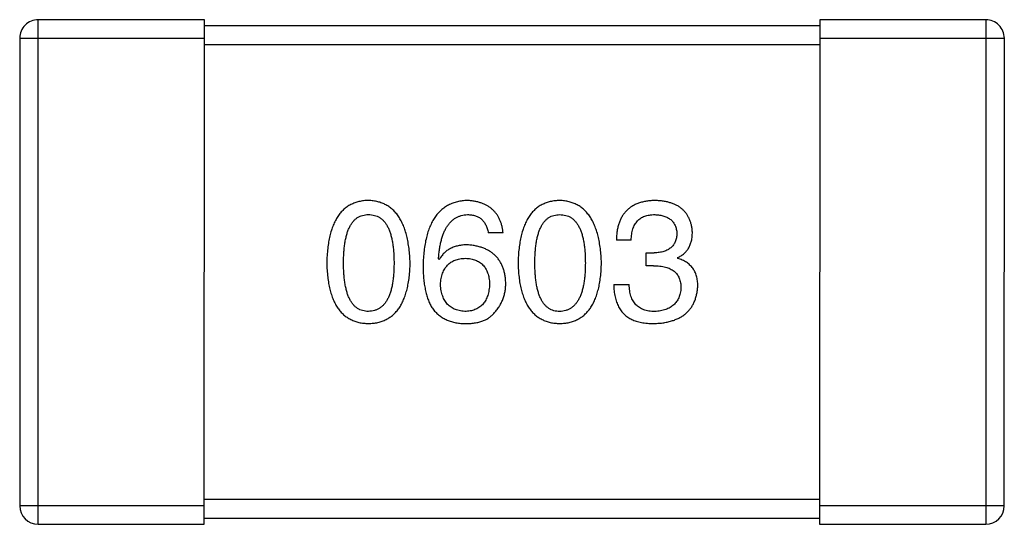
# Model space of a CAD drawing. Header units: millimetres. Extents: x 344 to 667, y 229 to 335.
# Tile 157 of 206: x 630.791 to 632.391, y 263.585 to 264.405. Entities that reach past the tile are written whole.
import ezdxf

# ---------------------------------------------------------------- set-up
doc = ezdxf.new("R2010")
doc.units = ezdxf.units.MM
doc.header["$LTSCALE"] = 0.5
doc.layers.get('0').update_dxf_attribs({"linetype": 'CONTINUOUS'})

msp = doc.modelspace()

# ---------------------------------------------------------------- linework, layer by layer
at = {"linetype": 'Continuous'}
for p, q in [((630.8214, 263.5853), (630.8215, 264.4053)), ((631.0915, 264.4052), (630.8215, 264.4053)), ((631.0914, 263.5852), (631.0915, 264.4052)), ((632.0915, 264.3952), (631.0915, 264.3952)), ((632.0915, 264.4052), (632.0914, 263.5852)), ((632.3615, 264.4051), (632.0915, 264.4052)), ((632.3615, 264.4051), (632.3614, 263.5851)), ((630.7915, 264.3753), (630.7914, 263.6153)), ((630.7915, 264.3753), (631.0915, 264.3752)), ((631.0915, 264.3652), (632.0915, 264.3652)), ((632.0915, 264.3752), (632.3915, 264.3751)), ((632.3914, 263.6151), (632.3915, 264.3751)), ((631.577, 264.059), (631.5529, 264.059)), ((631.7851, 264.047), (631.7611, 264.047)), ((631.4732, 264.0153), (631.4721, 264.0164)), ((631.8092, 264.0262), (631.8223, 264.0262)), ((631.8092, 264.0054), (631.8092, 264.0262)), ((631.8605, 264.0185), (631.8605, 264.0174)), ((631.8212, 264.0054), (631.8092, 264.0054)), ((631.7567, 263.9748), (631.7818, 263.9748)), ((631.0914, 263.6152), (630.7914, 263.6153)), ((632.0914, 263.6252), (631.0914, 263.6252)), ((632.3914, 263.6151), (632.0914, 263.6152)), ((631.0914, 263.5952), (632.0914, 263.5952)), ((630.8214, 263.5853), (631.0914, 263.5852)), ((632.0914, 263.5852), (632.3614, 263.5851))]:
    msp.add_line(p, q, dxfattribs=at)
for centre, start, end in [((630.8215, 264.3753), 89.9951, 179.9951), ((632.3615, 264.3751), 359.9951, 89.9951), ((630.8214, 263.6153), 179.9951, 269.9951), ((632.3614, 263.6151), 269.9951, 359.9951)]:
    msp.add_arc(centre, 0.03, start, end, dxfattribs=at)
for points, knots in [([(631.3582, 264.1115), (631.3555, 264.1114), (631.3503, 264.1111), (631.3428, 264.1098), (631.3358, 264.1077), (631.3293, 264.1049), (631.3233, 264.1012), (631.3177, 264.0967), (631.3127, 264.0915), (631.3083, 264.0855), (631.3043, 264.0787), (631.3008, 264.0711), (631.2978, 264.0628), (631.2953, 264.0537), (631.2933, 264.0439), (631.2918, 264.0332), (631.2908, 264.0218), (631.2905, 264.0139), (631.2904, 264.0098)], [0, 0, 0, 0, 0.057911, 0.113262, 0.165956, 0.217443, 0.268511, 0.319665, 0.372, 0.426129, 0.483365, 0.543779, 0.607756, 0.676562, 0.749704, 0.827713, 0.911177, 1, 1, 1, 1]), ([(631.4259, 264.0098), (631.4257, 264.0139), (631.4254, 264.0217), (631.4243, 264.033), (631.4226, 264.0435), (631.4206, 264.0533), (631.4181, 264.0623), (631.4151, 264.0706), (631.4115, 264.0782), (631.4075, 264.0849), (631.403, 264.091), (631.3981, 264.0962), (631.3926, 264.1007), (631.3866, 264.1045), (631.3802, 264.1074), (631.3733, 264.1096), (631.3659, 264.111), (631.3608, 264.1113), (631.3582, 264.1115)], [0, 0, 0, 0, 0.088475, 0.171606, 0.249595, 0.322626, 0.391327, 0.455765, 0.516374, 0.573675, 0.628522, 0.681161, 0.732559, 0.783563, 0.83504, 0.887639, 0.942585, 1, 1, 1, 1]), ([(631.5191, 264.1115), (631.5162, 264.1113), (631.5107, 264.111), (631.5027, 264.1095), (631.4952, 264.1072), (631.4883, 264.1042), (631.4818, 264.1003), (631.476, 264.0956), (631.4706, 264.0901), (631.4659, 264.0838), (631.4616, 264.0768), (631.4579, 264.0689), (631.4547, 264.0603), (631.4521, 264.0508), (631.45, 264.0406), (631.4484, 264.0296), (631.4473, 264.0178), (631.447, 264.0097), (631.4469, 264.0055)], [0, 0, 0, 0, 0.058957, 0.115262, 0.16907, 0.221312, 0.273147, 0.324961, 0.377649, 0.432026, 0.488925, 0.549039, 0.612912, 0.680653, 0.753056, 0.830314, 0.912483, 1, 1, 1, 1]), ([(631.577, 264.059), (631.5767, 264.061), (631.5762, 264.0649), (631.575, 264.0705), (631.5734, 264.0758), (631.5714, 264.0807), (631.5691, 264.0853), (631.5663, 264.0895), (631.5633, 264.0933), (631.5598, 264.0968), (631.556, 264.0999), (631.5518, 264.1027), (631.5472, 264.1051), (631.5423, 264.1071), (631.537, 264.1087), (631.5314, 264.11), (631.5253, 264.1109), (631.5212, 264.1113), (631.5191, 264.1115)], [0, 0, 0, 0, 0.06947, 0.136096, 0.199592, 0.260665, 0.319672, 0.377156, 0.433415, 0.489984, 0.546535, 0.604276, 0.663499, 0.725182, 0.788953, 0.855683, 0.926216, 1, 1, 1, 1]), ([(631.669, 264.1115), (631.6664, 264.1113), (631.6612, 264.1111), (631.6537, 264.1098), (631.6467, 264.1077), (631.6402, 264.1049), (631.6341, 264.1012), (631.6286, 264.0967), (631.6236, 264.0915), (631.6191, 264.0855), (631.6151, 264.0787), (631.6117, 264.0711), (631.6086, 264.0628), (631.6062, 264.0537), (631.6042, 264.0438), (631.6027, 264.0332), (631.6017, 264.0218), (631.6014, 264.0139), (631.6013, 264.0098)], [0, 0, 0, 0, 0.057911, 0.113262, 0.165956, 0.217443, 0.268511, 0.319665, 0.372, 0.426129, 0.483365, 0.543779, 0.607756, 0.676562, 0.749704, 0.827713, 0.911177, 1, 1, 1, 1]), ([(631.7368, 264.0098), (631.7366, 264.0138), (631.7363, 264.0216), (631.7351, 264.0329), (631.7335, 264.0435), (631.7315, 264.0533), (631.7289, 264.0623), (631.7259, 264.0706), (631.7224, 264.0781), (631.7184, 264.0849), (631.7139, 264.0909), (631.7089, 264.0962), (631.7035, 264.1007), (631.6975, 264.1044), (631.6911, 264.1073), (631.6841, 264.1096), (631.6767, 264.111), (631.6716, 264.1113), (631.669, 264.1115)], [0, 0, 0, 0, 0.088475, 0.171606, 0.249595, 0.322626, 0.391327, 0.455765, 0.516374, 0.573675, 0.628522, 0.681161, 0.732559, 0.783563, 0.83504, 0.887639, 0.942585, 1, 1, 1, 1]), ([(631.8245, 264.1114), (631.822, 264.1114), (631.8171, 264.1112), (631.81, 264.1103), (631.8033, 264.109), (631.7972, 264.1071), (631.7915, 264.1048), (631.7863, 264.102), (631.7816, 264.0987), (631.7774, 264.0948), (631.7736, 264.0906), (631.7704, 264.0858), (631.7676, 264.0805), (631.7653, 264.0747), (631.7635, 264.0684), (631.7622, 264.0617), (631.7613, 264.0545), (631.7612, 264.0495), (631.7611, 264.047)], [0, 0, 0, 0, 0.073232, 0.142595, 0.207997, 0.270074, 0.329156, 0.386529, 0.441846, 0.496976, 0.551877, 0.607941, 0.665637, 0.725446, 0.788542, 0.855101, 0.925196, 1, 1, 1, 1]), ([(631.8846, 264.0601), (631.8844, 264.0621), (631.8841, 264.0659), (631.883, 264.0716), (631.8816, 264.0768), (631.8797, 264.0817), (631.8774, 264.0862), (631.8747, 264.0904), (631.8715, 264.0942), (631.8679, 264.0976), (631.864, 264.1007), (631.8595, 264.1033), (631.8547, 264.1056), (631.8494, 264.1075), (631.8438, 264.1091), (631.8377, 264.1102), (631.8312, 264.1111), (631.8268, 264.1113), (631.8245, 264.1114)], [0, 0, 0, 0, 0.067521, 0.132139, 0.193339, 0.252064, 0.309083, 0.364848, 0.420021, 0.475612, 0.532002, 0.589602, 0.649896, 0.712634, 0.778603, 0.848416, 0.922155, 1, 1, 1, 1]), ([(631.3177, 264.0098), (631.3177, 264.013), (631.3178, 264.0192), (631.3183, 264.0281), (631.3191, 264.0364), (631.3201, 264.0441), (631.3216, 264.0512), (631.3232, 264.0577), (631.3253, 264.0635), (631.3277, 264.0688), (631.3304, 264.0734), (631.3334, 264.0775), (631.3367, 264.0809), (631.3404, 264.0837), (631.3444, 264.0859), (631.3487, 264.0874), (631.3533, 264.0883), (631.3565, 264.0885), (631.3582, 264.0885)], [0, 0, 0, 0, 0.096452, 0.187278, 0.271765, 0.350519, 0.423437, 0.491321, 0.554011, 0.612224, 0.666281, 0.717003, 0.764884, 0.811423, 0.856783, 0.902993, 0.950236, 1, 1, 1, 1]), ([(631.3582, 264.0885), (631.3598, 264.0885), (631.3631, 264.0883), (631.3679, 264.0874), (631.3723, 264.0859), (631.3764, 264.0837), (631.3802, 264.0809), (631.3836, 264.0775), (631.3867, 264.0734), (631.3895, 264.0688), (631.3919, 264.0635), (631.394, 264.0577), (631.3957, 264.0512), (631.3972, 264.0441), (631.3983, 264.0364), (631.3991, 264.0281), (631.3996, 264.0192), (631.3997, 264.013), (631.3997, 264.0098)], [0, 0, 0, 0, 0.050604, 0.098688, 0.145699, 0.191791, 0.238625, 0.286717, 0.337546, 0.391814, 0.449755, 0.512106, 0.579685, 0.652048, 0.730262, 0.814146, 0.904281, 1, 1, 1, 1]), ([(631.4721, 264.0164), (631.4723, 264.0192), (631.4727, 264.0247), (631.4737, 264.0327), (631.475, 264.0401), (631.4765, 264.047), (631.4784, 264.0534), (631.4806, 264.0592), (631.4831, 264.0646), (631.4858, 264.0694), (631.489, 264.0736), (631.4924, 264.0774), (631.4961, 264.0806), (631.5001, 264.0832), (631.5044, 264.0855), (631.509, 264.087), (631.5139, 264.0881), (631.5173, 264.0884), (631.5191, 264.0885)], [0, 0, 0, 0, 0.089218, 0.173709, 0.252753, 0.326963, 0.397099, 0.462534, 0.524018, 0.582178, 0.637235, 0.689955, 0.741228, 0.791618, 0.841661, 0.892925, 0.945259, 1, 1, 1, 1]), ([(631.5191, 264.0885), (631.5213, 264.0884), (631.5257, 264.0883), (631.5318, 264.0869), (631.5372, 264.0845), (631.5419, 264.0813), (631.5458, 264.077), (631.549, 264.0718), (631.5514, 264.0658), (631.5524, 264.0613), (631.5529, 264.059)], [0, 0, 0, 0, 0.136586, 0.261496, 0.378089, 0.490612, 0.605522, 0.725767, 0.8561, 1, 1, 1, 1]), ([(631.6286, 264.0098), (631.6286, 264.013), (631.6287, 264.0191), (631.6292, 264.0281), (631.6299, 264.0364), (631.631, 264.0441), (631.6325, 264.0512), (631.6341, 264.0576), (631.6362, 264.0635), (631.6386, 264.0688), (631.6412, 264.0734), (631.6442, 264.0775), (631.6476, 264.0809), (631.6512, 264.0837), (631.6552, 264.0859), (631.6596, 264.0874), (631.6642, 264.0883), (631.6674, 264.0884), (631.669, 264.0885)], [0, 0, 0, 0, 0.096452, 0.187278, 0.271765, 0.350519, 0.423437, 0.491321, 0.554011, 0.612224, 0.666281, 0.717003, 0.764884, 0.811423, 0.856783, 0.902993, 0.950236, 1, 1, 1, 1]), ([(631.669, 264.0885), (631.6707, 264.0884), (631.674, 264.0883), (631.6787, 264.0874), (631.6832, 264.0859), (631.6873, 264.0837), (631.691, 264.0809), (631.6945, 264.0775), (631.6975, 264.0734), (631.7003, 264.0688), (631.7028, 264.0635), (631.7049, 264.0576), (631.7066, 264.0512), (631.7081, 264.0441), (631.7092, 264.0364), (631.71, 264.0281), (631.7105, 264.0191), (631.7105, 264.013), (631.7106, 264.0098)], [0, 0, 0, 0, 0.050604, 0.098688, 0.145699, 0.191791, 0.238625, 0.286717, 0.337546, 0.391814, 0.449755, 0.512106, 0.579685, 0.652048, 0.730262, 0.814146, 0.904281, 1, 1, 1, 1]), ([(631.7851, 264.047), (631.7852, 264.0486), (631.7853, 264.0519), (631.7859, 264.0566), (631.7867, 264.061), (631.7878, 264.0651), (631.7892, 264.0688), (631.791, 264.0722), (631.7929, 264.0754), (631.7952, 264.0781), (631.7977, 264.0806), (631.8006, 264.0827), (631.8037, 264.0845), (631.8071, 264.086), (631.8107, 264.0871), (631.8147, 264.0879), (631.8189, 264.0884), (631.8219, 264.0885), (631.8234, 264.0885)], [0, 0, 0, 0, 0.078134, 0.15164, 0.221358, 0.286689, 0.348614, 0.407697, 0.464247, 0.520153, 0.574432, 0.629291, 0.684538, 0.742032, 0.801329, 0.863637, 0.930123, 1, 1, 1, 1]), ([(631.8234, 264.0885), (631.8247, 264.0884), (631.8274, 264.0883), (631.8313, 264.0878), (631.8349, 264.0871), (631.8383, 264.0863), (631.8414, 264.0851), (631.8443, 264.0837), (631.847, 264.0822), (631.8493, 264.0803), (631.8515, 264.0783), (631.8534, 264.076), (631.855, 264.0736), (631.8564, 264.0709), (631.8576, 264.0679), (631.8584, 264.0648), (631.8591, 264.0614), (631.8593, 264.0591), (631.8594, 264.0579)], [0, 0, 0, 0, 0.078051, 0.151197, 0.220412, 0.286742, 0.34933, 0.409464, 0.467368, 0.52298, 0.578639, 0.633998, 0.690142, 0.746855, 0.805868, 0.867776, 0.932345, 1, 1, 1, 1]), ([(631.8605, 264.0185), (631.8624, 264.0195), (631.8662, 264.0214), (631.8711, 264.0251), (631.8753, 264.0294), (631.8787, 264.0343), (631.8813, 264.0399), (631.8833, 264.0461), (631.8844, 264.0529), (631.8845, 264.0576), (631.8846, 264.0601)], [0, 0, 0, 0, 0.125227, 0.244792, 0.361427, 0.478215, 0.59667, 0.722058, 0.856314, 1, 1, 1, 1]), ([(631.8594, 264.0579), (631.8594, 264.0566), (631.8592, 264.0542), (631.8587, 264.0507), (631.8579, 264.0475), (631.8568, 264.0444), (631.8554, 264.0416), (631.8537, 264.0391), (631.8518, 264.0367), (631.8496, 264.0346), (631.8471, 264.0327), (631.8444, 264.0311), (631.8414, 264.0297), (631.8381, 264.0285), (631.8345, 264.0276), (631.8307, 264.0269), (631.8266, 264.0264), (631.8237, 264.0263), (631.8223, 264.0262)], [0, 0, 0, 0, 0.067741, 0.131599, 0.192143, 0.249977, 0.306453, 0.361639, 0.416449, 0.471489, 0.527582, 0.584873, 0.644974, 0.70814, 0.77492, 0.845909, 0.920585, 1, 1, 1, 1]), ([(631.5191, 264.0393), (631.5164, 264.0393), (631.5113, 264.0392), (631.504, 264.038), (631.4973, 264.0361), (631.4912, 264.0335), (631.4857, 264.0301), (631.4808, 264.0259), (631.4766, 264.021), (631.4743, 264.0172), (631.4732, 264.0153)], [0, 0, 0, 0, 0.144617, 0.279572, 0.40596, 0.526097, 0.64389, 0.760003, 0.877724, 1, 1, 1, 1]), ([(631.5813, 263.977), (631.5812, 263.9794), (631.581, 263.984), (631.58, 263.9906), (631.5786, 263.9968), (631.5768, 264.0026), (631.5745, 264.008), (631.5716, 264.0129), (631.5685, 264.0175), (631.5647, 264.0216), (631.5606, 264.0253), (631.556, 264.0287), (631.5509, 264.0315), (631.5454, 264.0339), (631.5395, 264.0359), (631.5331, 264.0375), (631.5262, 264.0387), (631.5215, 264.0391), (631.5191, 264.0393)], [0, 0, 0, 0, 0.071527, 0.139094, 0.20346, 0.264939, 0.323904, 0.381383, 0.437591, 0.493343, 0.549401, 0.606085, 0.664838, 0.725424, 0.788712, 0.855452, 0.925772, 1, 1, 1, 1]), ([(631.4753, 263.9749), (631.4754, 263.9765), (631.4757, 263.9798), (631.4763, 263.9845), (631.4774, 263.989), (631.4786, 263.9931), (631.4801, 263.9969), (631.482, 264.0003), (631.4841, 264.0035), (631.4865, 264.0063), (631.4892, 264.0088), (631.4922, 264.011), (631.4954, 264.013), (631.4989, 264.0145), (631.5027, 264.0157), (631.5068, 264.0167), (631.5112, 264.0173), (631.5142, 264.0174), (631.5158, 264.0175)], [0, 0, 0, 0, 0.076072, 0.148369, 0.216753, 0.281358, 0.342792, 0.401604, 0.458929, 0.514444, 0.569818, 0.625343, 0.681554, 0.739608, 0.800134, 0.863477, 0.929547, 1, 1, 1, 1]), ([(631.5158, 264.0175), (631.5173, 264.0174), (631.5202, 264.0173), (631.5245, 264.0166), (631.5284, 264.0158), (631.5321, 264.0146), (631.5356, 264.013), (631.5388, 264.0112), (631.5416, 264.009), (631.5443, 264.0066), (631.5466, 264.0038), (631.5487, 264.0008), (631.5504, 263.9973), (631.5519, 263.9937), (631.5531, 263.9897), (631.5541, 263.9854), (631.5548, 263.9808), (631.555, 263.9776), (631.5551, 263.9759)], [0, 0, 0, 0, 0.069884, 0.136529, 0.199638, 0.259844, 0.317774, 0.374356, 0.430026, 0.485148, 0.5409, 0.597889, 0.657472, 0.718614, 0.783613, 0.85129, 0.923712, 1, 1, 1, 1]), ([(631.8933, 263.9726), (631.8933, 263.9741), (631.8933, 263.9769), (631.8928, 263.9809), (631.8923, 263.9848), (631.8913, 263.9885), (631.8902, 263.992), (631.8888, 263.9953), (631.8871, 263.9984), (631.8852, 264.0014), (631.883, 264.0041), (631.8805, 264.0066), (631.8778, 264.0089), (631.8749, 264.011), (631.8716, 264.0129), (631.8682, 264.0147), (631.8644, 264.0162), (631.8618, 264.017), (631.8605, 264.0174)], [0, 0, 0, 0, 0.071215, 0.138707, 0.20396, 0.266995, 0.327734, 0.387609, 0.445602, 0.503345, 0.561136, 0.618597, 0.677672, 0.738255, 0.799989, 0.863961, 0.930555, 1, 1, 1, 1]), ([(631.2904, 264.0098), (631.2905, 264.0059), (631.2908, 263.9983), (631.2918, 263.9872), (631.2933, 263.9769), (631.2953, 263.9674), (631.2978, 263.9586), (631.3008, 263.9505), (631.3042, 263.9432), (631.3083, 263.9367), (631.3127, 263.9308), (631.3177, 263.9257), (631.3233, 263.9214), (631.3293, 263.9179), (631.3358, 263.9151), (631.3428, 263.9131), (631.3503, 263.9118), (631.3555, 263.9116), (631.3581, 263.9115)], [0, 0, 0, 0, 0.087693, 0.170223, 0.247496, 0.319826, 0.387768, 0.451403, 0.511459, 0.568358, 0.622671, 0.675251, 0.726739, 0.778422, 0.830759, 0.884394, 0.940865, 1, 1, 1, 1]), ([(631.3581, 263.9312), (631.3565, 263.9312), (631.3533, 263.9313), (631.3487, 263.9323), (631.3443, 263.9338), (631.3404, 263.936), (631.3367, 263.9388), (631.3334, 263.9422), (631.3304, 263.9463), (631.3277, 263.9509), (631.3253, 263.9562), (631.3232, 263.962), (631.3216, 263.9685), (631.3201, 263.9756), (631.319, 263.9833), (631.3183, 263.9916), (631.3178, 264.0005), (631.3177, 264.0067), (631.3177, 264.0098)], [0, 0, 0, 0, 0.049766, 0.097012, 0.143225, 0.188786, 0.235079, 0.282962, 0.333687, 0.387747, 0.445963, 0.508657, 0.576545, 0.649868, 0.72822, 0.812712, 0.903543, 1, 1, 1, 1]), ([(631.3581, 263.9115), (631.3608, 263.9116), (631.366, 263.9118), (631.3735, 263.9131), (631.3805, 263.9151), (631.387, 263.9179), (631.393, 263.9214), (631.3986, 263.9257), (631.4036, 263.9308), (631.4081, 263.9366), (631.4121, 263.9432), (631.4155, 263.9505), (631.4185, 263.9586), (631.421, 263.9674), (631.423, 263.9769), (631.4245, 263.9872), (631.4255, 263.9983), (631.4258, 264.0059), (631.4259, 264.0098)], [0, 0, 0, 0, 0.059134, 0.115603, 0.169236, 0.221572, 0.273254, 0.32474, 0.377319, 0.431815, 0.488555, 0.548609, 0.612242, 0.680182, 0.75251, 0.829782, 0.91231, 1, 1, 1, 1]), ([(631.3997, 264.0098), (631.3997, 264.0067), (631.3996, 264.0006), (631.3991, 263.9918), (631.3983, 263.9836), (631.3972, 263.976), (631.3958, 263.969), (631.394, 263.9625), (631.3919, 263.9567), (631.3894, 263.9514), (631.3867, 263.9468), (631.3836, 263.9427), (631.3802, 263.9392), (631.3764, 263.9364), (631.3723, 263.9342), (631.3679, 263.9325), (631.3631, 263.9315), (631.3598, 263.9313), (631.3581, 263.9312)], [0, 0, 0, 0, 0.094834, 0.184067, 0.267029, 0.344713, 0.417334, 0.484367, 0.546941, 0.604717, 0.65953, 0.710539, 0.759381, 0.806382, 0.853027, 0.900623, 0.949121, 1, 1, 1, 1]), ([(631.4469, 264.0055), (631.4469, 264.0019), (631.447, 263.995), (631.4477, 263.985), (631.4488, 263.9756), (631.4504, 263.9668), (631.4523, 263.9586), (631.4547, 263.951), (631.4576, 263.9441), (631.46, 263.9398), (631.4611, 263.9377)], [0, 0, 0, 0, 0.151498, 0.29521, 0.430242, 0.557137, 0.677306, 0.790845, 0.898111, 1, 1, 1, 1]), ([(631.6013, 264.0098), (631.6014, 264.0059), (631.6017, 263.9983), (631.6027, 263.9872), (631.6041, 263.9769), (631.6062, 263.9674), (631.6087, 263.9586), (631.6117, 263.9505), (631.6151, 263.9432), (631.6191, 263.9366), (631.6236, 263.9308), (631.6286, 263.9257), (631.6341, 263.9214), (631.6402, 263.9179), (631.6467, 263.9151), (631.6537, 263.9131), (631.6612, 263.9118), (631.6664, 263.9116), (631.669, 263.9115)], [0, 0, 0, 0, 0.087693, 0.170223, 0.247496, 0.319826, 0.387768, 0.451403, 0.511459, 0.568358, 0.622671, 0.675251, 0.726739, 0.778422, 0.830759, 0.884394, 0.940865, 1, 1, 1, 1]), ([(631.669, 263.9311), (631.6674, 263.9312), (631.6642, 263.9313), (631.6595, 263.9322), (631.6552, 263.9337), (631.6513, 263.936), (631.6476, 263.9388), (631.6442, 263.9422), (631.6412, 263.9462), (631.6386, 263.9509), (631.6362, 263.9561), (631.6341, 263.962), (631.6325, 263.9685), (631.631, 263.9756), (631.6299, 263.9833), (631.6292, 263.9916), (631.6287, 264.0005), (631.6286, 264.0066), (631.6286, 264.0098)], [0, 0, 0, 0, 0.049766, 0.097012, 0.143225, 0.188786, 0.235079, 0.282962, 0.333687, 0.387747, 0.445963, 0.508657, 0.576545, 0.649868, 0.72822, 0.812712, 0.903543, 1, 1, 1, 1]), ([(631.669, 263.9115), (631.6717, 263.9116), (631.6768, 263.9118), (631.6843, 263.9131), (631.6913, 263.9151), (631.6979, 263.9179), (631.7039, 263.9214), (631.7094, 263.9257), (631.7144, 263.9308), (631.7189, 263.9366), (631.7229, 263.9432), (631.7264, 263.9505), (631.7294, 263.9585), (631.7319, 263.9674), (631.7339, 263.9769), (631.7354, 263.9872), (631.7364, 263.9983), (631.7366, 264.0059), (631.7368, 264.0098)], [0, 0, 0, 0, 0.059134, 0.115603, 0.169236, 0.221572, 0.273254, 0.32474, 0.377319, 0.431815, 0.488555, 0.548609, 0.612242, 0.680182, 0.75251, 0.829782, 0.91231, 1, 1, 1, 1]), ([(631.7106, 264.0098), (631.7105, 264.0067), (631.7105, 264.0006), (631.71, 263.9918), (631.7092, 263.9836), (631.7081, 263.976), (631.7066, 263.9689), (631.7048, 263.9625), (631.7028, 263.9567), (631.7003, 263.9514), (631.6975, 263.9468), (631.6944, 263.9427), (631.691, 263.9392), (631.6873, 263.9364), (631.6832, 263.9341), (631.6787, 263.9325), (631.674, 263.9314), (631.6707, 263.9312), (631.669, 263.9311)], [0, 0, 0, 0, 0.094834, 0.184067, 0.267029, 0.344713, 0.417334, 0.484367, 0.546941, 0.604717, 0.65953, 0.710539, 0.759381, 0.806382, 0.853027, 0.900623, 0.949121, 1, 1, 1, 1]), ([(631.8212, 264.0054), (631.823, 264.0054), (631.8265, 264.0054), (631.8316, 264.0049), (631.8363, 264.0043), (631.8407, 264.0032), (631.8448, 264.002), (631.8485, 264.0005), (631.8518, 263.9986), (631.8548, 263.9965), (631.8575, 263.9941), (631.8597, 263.9914), (631.8617, 263.9884), (631.8633, 263.9851), (631.8645, 263.9816), (631.8654, 263.9778), (631.8659, 263.9737), (631.866, 263.9708), (631.866, 263.9694)], [0, 0, 0, 0, 0.082495, 0.159728, 0.232496, 0.300725, 0.365163, 0.425859, 0.483728, 0.538892, 0.592921, 0.646195, 0.699968, 0.754746, 0.811387, 0.870806, 0.933482, 1, 1, 1, 1]), ([(631.5169, 263.9311), (631.5153, 263.9312), (631.5122, 263.9313), (631.5077, 263.932), (631.5034, 263.9329), (631.4995, 263.9342), (631.4959, 263.9358), (631.4926, 263.9378), (631.4895, 263.94), (631.4868, 263.9426), (631.4843, 263.9455), (631.4822, 263.9488), (631.4802, 263.9523), (631.4787, 263.9562), (631.4774, 263.9604), (631.4764, 263.9649), (631.4756, 263.9698), (631.4754, 263.9731), (631.4753, 263.9749)], [0, 0, 0, 0, 0.070403, 0.137196, 0.200053, 0.260887, 0.31876, 0.37535, 0.430743, 0.485927, 0.541678, 0.598832, 0.657726, 0.719441, 0.783504, 0.851852, 0.923533, 1, 1, 1, 1]), ([(631.5551, 263.9759), (631.555, 263.9742), (631.5548, 263.9709), (631.5541, 263.966), (631.5532, 263.9614), (631.552, 263.9572), (631.5506, 263.9533), (631.5488, 263.9497), (631.5468, 263.9464), (631.5445, 263.9434), (631.542, 263.9407), (631.5392, 263.9384), (631.5361, 263.9364), (631.5328, 263.9347), (631.5292, 263.9333), (631.5253, 263.9322), (631.5212, 263.9315), (631.5183, 263.9313), (631.5169, 263.9311)], [0, 0, 0, 0, 0.078863, 0.153308, 0.223539, 0.289857, 0.35341, 0.413572, 0.471721, 0.528235, 0.584279, 0.638781, 0.69466, 0.751251, 0.809198, 0.869697, 0.933318, 1, 1, 1, 1]), ([(631.5617, 263.9279), (631.5632, 263.9296), (631.5663, 263.933), (631.5704, 263.9386), (631.5737, 263.9444), (631.5766, 263.9505), (631.5787, 263.9568), (631.5802, 263.9633), (631.5811, 263.9701), (631.5813, 263.9747), (631.5813, 263.977)], [0, 0, 0, 0, 0.129393, 0.255335, 0.378531, 0.500878, 0.622934, 0.746191, 0.87096, 1, 1, 1, 1]), ([(631.7567, 263.9748), (631.7568, 263.9731), (631.7569, 263.9696), (631.7573, 263.9645), (631.758, 263.9596), (631.7589, 263.9549), (631.76, 263.9505), (631.7613, 263.9464), (631.7628, 263.9425), (631.7646, 263.9388), (631.7665, 263.9353), (631.7687, 263.9321), (631.7711, 263.9292), (631.7736, 263.9264), (631.7765, 263.9239), (631.7795, 263.9217), (631.7827, 263.9197), (631.785, 263.9186), (631.7862, 263.918)], [0, 0, 0, 0, 0.078937, 0.154495, 0.226898, 0.296844, 0.363348, 0.427781, 0.48946, 0.549586, 0.607902, 0.664733, 0.720805, 0.776157, 0.831175, 0.886736, 0.943094, 1, 1, 1, 1]), ([(631.8234, 263.9311), (631.8217, 263.9311), (631.8185, 263.9312), (631.8139, 263.9317), (631.8096, 263.9326), (631.8056, 263.9338), (631.8019, 263.9353), (631.7985, 263.9372), (631.7955, 263.9394), (631.7927, 263.942), (631.7903, 263.9449), (631.7881, 263.9482), (631.7863, 263.9518), (631.7847, 263.9558), (631.7835, 263.9601), (631.7827, 263.9647), (631.782, 263.9696), (631.7819, 263.9731), (631.7818, 263.9748)], [0, 0, 0, 0, 0.071272, 0.13882, 0.201858, 0.262757, 0.320043, 0.376709, 0.431462, 0.486034, 0.541209, 0.597703, 0.65589, 0.717768, 0.782056, 0.850407, 0.92277, 1, 1, 1, 1]), ([(631.8223, 263.9114), (631.825, 263.9116), (631.8303, 263.9118), (631.8381, 263.9127), (631.8453, 263.9142), (631.852, 263.916), (631.8583, 263.9182), (631.864, 263.921), (631.8692, 263.9241), (631.874, 263.9277), (631.8782, 263.9318), (631.8819, 263.9363), (631.8851, 263.9413), (631.8878, 263.9467), (631.89, 263.9526), (631.8916, 263.9589), (631.8928, 263.9656), (631.8931, 263.9702), (631.8933, 263.9726)], [0, 0, 0, 0, 0.078078, 0.151942, 0.221594, 0.28726, 0.350176, 0.409768, 0.467648, 0.523784, 0.578904, 0.634014, 0.689819, 0.746826, 0.805875, 0.867063, 0.931764, 1, 1, 1, 1]), ([(631.866, 263.9694), (631.8659, 263.9679), (631.8657, 263.965), (631.8649, 263.9609), (631.8639, 263.957), (631.8626, 263.9535), (631.8609, 263.9501), (631.8591, 263.947), (631.8568, 263.9443), (631.8543, 263.9417), (631.8514, 263.9394), (631.8483, 263.9374), (631.8449, 263.9357), (631.8411, 263.9342), (631.8371, 263.9331), (631.8328, 263.9321), (631.8282, 263.9314), (631.825, 263.9312), (631.8234, 263.9311)], [0, 0, 0, 0, 0.068514, 0.133941, 0.195994, 0.255362, 0.312994, 0.369441, 0.424687, 0.480522, 0.537148, 0.594801, 0.654411, 0.716817, 0.781981, 0.850498, 0.923306, 1, 1, 1, 1]), ([(631.4611, 263.9377), (631.4626, 263.9357), (631.4655, 263.9317), (631.4708, 263.9266), (631.4764, 263.9221), (631.4827, 263.9184), (631.4894, 263.9155), (631.4966, 263.9134), (631.5044, 263.9119), (631.5097, 263.9116), (631.5125, 263.9115)], [0, 0, 0, 0, 0.125033, 0.246266, 0.36603, 0.485265, 0.606781, 0.732144, 0.862551, 1, 1, 1, 1]), ([(631.5125, 263.9115), (631.5153, 263.9114), (631.5207, 263.9113), (631.5285, 263.912), (631.5357, 263.9131), (631.5422, 263.9149), (631.5481, 263.9172), (631.5533, 263.9202), (631.5579, 263.9236), (631.5604, 263.9264), (631.5617, 263.9279)], [0, 0, 0, 0, 0.156782, 0.301945, 0.436395, 0.561474, 0.678489, 0.78853, 0.894967, 1, 1, 1, 1]), ([(631.7862, 263.918), (631.7873, 263.9175), (631.7897, 263.9164), (631.7934, 263.9151), (631.7975, 263.9139), (631.8019, 263.9131), (631.8065, 263.9123), (631.8115, 263.9118), (631.8168, 263.9115), (631.8204, 263.9115), (631.8223, 263.9114)], [0, 0, 0, 0, 0.101955, 0.208983, 0.322698, 0.44339, 0.570851, 0.70629, 0.84885, 1, 1, 1, 1])]:
    msp.add_open_spline(points, degree=3, knots=knots, dxfattribs=at)

doc.saveas('drawing.dxf')
